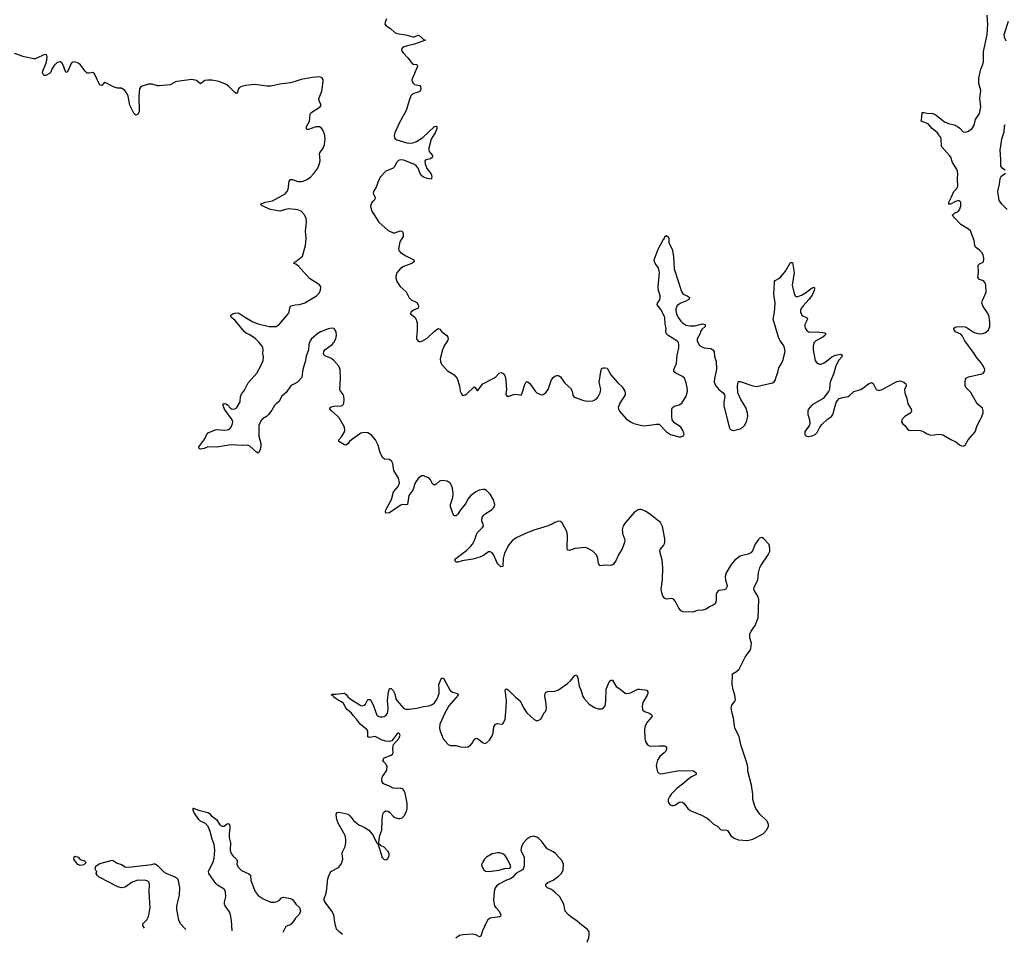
# Model space of a CAD drawing. Header units: inches. Extents: x 1603746 to 1744129, y 385869 to 533836.
# Tile 7 of 105: x 1636938 to 1647887, y 388645 to 398899. Entities that reach past the tile are written whole.
import ezdxf

# ---------------------------------------------------------------- set-up
doc = ezdxf.new("R2010")
doc.units = ezdxf.units.IN
doc.header["$MEASUREMENT"] = 0
for name, color, linetype in [('B6338', 7, 'Continuous'), ('B6339', 7, 'Continuous'), ('B6348', 7, 'Continuous'), ('B6349', 7, 'Continuous')]:
    doc.layers.add(name, color=color, linetype=linetype)

msp = doc.modelspace()

# ---------------------------------------------------------------- linework, layer by layer
at = {"layer": 'B6338', "color": 6, "elevation": 300}
for points in [[(1639301, 388772), (1639294, 388886), (1639283, 388950), (1639270, 388982), (1639224, 389050), (1639217, 389070), (1639217, 389090), (1639232, 389150), (1639227, 389210), (1639210, 389235), (1639139, 389279), (1639118, 389298), (1639043, 389410), (1639039, 389430), (1639044, 389450), (1639069, 389491), (1639090, 389540), (1639101, 389579), (1639108, 389670), (1639100, 389730), (1639078, 389790), (1639056, 389876), (1639033, 389933), (1639005, 389965), (1638950, 389990), (1638941, 390000)], [(1639133, 390000), (1639165, 389950), (1639190, 389934), (1639210, 389934), (1639250, 389965), (1639270, 389959), (1639276, 389916), (1639268, 389852), (1639267, 389810), (1639281, 389750), (1639280, 389670), (1639290, 389632), (1639310, 389603), (1639350, 389570), (1639357, 389550), (1639354, 389510), (1639370, 389475), (1639404, 389444), (1639487, 389407), (1639505, 389390), (1639507, 389330), (1639558, 389210), (1639590, 389164), (1639647, 389127), (1639730, 389090), (1639770, 389090), (1639802, 389098), (1639826, 389114), (1639850, 389138), (1639870, 389148), (1639950, 389130), (1639970, 389119), (1640000, 389080)], [(1638325, 388802), (1638308, 388830), (1638308, 388850), (1638350, 388893), (1638369, 388931), (1638389, 389029), (1638378, 389202), (1638381, 389290), (1638376, 389310), (1638363, 389323), (1638341, 389330), (1638250, 389334), (1638190, 389313), (1638110, 389259), (1638070, 389251), (1638030, 389260), (1637821, 389370), (1637801, 389390), (1637789, 389410), (1637795, 389430), (1637783, 389443), (1637779, 389459), (1637783, 389490), (1637810, 389511), (1637830, 389520), (1637970, 389556), (1637990, 389548), (1638023, 389523), (1638070, 389508), (1638110, 389485), (1638130, 389480), (1638182, 389482), (1638409, 389510), (1638430, 389518), (1638445, 389515), (1638470, 389500), (1638550, 389421), (1638670, 389369), (1638692, 389352), (1638701, 389330), (1638714, 389254), (1638712, 389170), (1638680, 389050), (1638681, 389010), (1638704, 388890), (1638726, 388850), (1638770, 388801), (1638787, 388788)], [(1640000, 388906), (1639961, 388850), (1639943, 388837), (1639911, 388829), (1639899, 388821), (1639865, 388754)]]:
    msp.add_lwpolyline(points, dxfattribs=at)
msp.add_lwpolyline([(1637610, 389498), (1637584, 389510), (1637565, 389530), (1637541, 389570), (1637543, 389590), (1637550, 389601), (1637590, 389590), (1637610, 389565), (1637658, 389550), (1637678, 389530), (1637650, 389507)], close=True, dxfattribs=at)
at = {"layer": 'B6339', "color": 6, "elevation": 300}
for points in [[(1640000, 398213), (1639950, 398198), (1639830, 398183), (1639730, 398160), (1639690, 398159), (1639550, 398177), (1639451, 398169), (1639404, 398156), (1639379, 398141), (1639370, 398130), (1639357, 398083), (1639350, 398077), (1639330, 398088), (1639260, 398160), (1639237, 398177), (1639151, 398211), (1639075, 398225), (1639030, 398228), (1638997, 398223), (1638950, 398187), (1638903, 398223), (1638850, 398233), (1638690, 398212), (1638670, 398207), (1638610, 398176), (1638490, 398163), (1638470, 398163), (1638410, 398184), (1638370, 398182), (1638299, 398161), (1638283, 398150), (1638272, 398130), (1638262, 398050), (1638267, 397873), (1638253, 397847), (1638230, 397837), (1638210, 397852), (1638162, 397950), (1638144, 398050), (1638130, 398084), (1638109, 398110), (1638070, 398137), (1638030, 398137), (1637990, 398148), (1637890, 398201), (1637870, 398191), (1637850, 398169), (1637830, 398170), (1637770, 398298), (1637750, 398311), (1637710, 398305), (1637690, 398306), (1637665, 398325), (1637610, 398402), (1637590, 398417), (1637550, 398429), (1637530, 398428), (1637519, 398421), (1637509, 398411), (1637470, 398320), (1637450, 398311), (1637430, 398376), (1637410, 398416), (1637390, 398430), (1637370, 398428), (1637350, 398418), (1637321, 398390), (1637297, 398350), (1637283, 398317), (1637270, 398300), (1637230, 398279), (1637210, 398280), (1637200, 398290), (1637193, 398313), (1637194, 398330), (1637228, 398410), (1637239, 398450), (1637243, 398490), (1637231, 398511), (1637207, 398510), (1637130, 398471), (1637110, 398464), (1637096, 398464), (1636986, 398486), (1636882, 398522)], [(1640000, 396789), (1639930, 396795), (1639893, 396790), (1639830, 396771), (1639810, 396773), (1639726, 396790), (1639633, 396830), (1639617, 396850), (1639669, 396870), (1639750, 396887), (1639890, 396963), (1639910, 396985), (1639922, 397010), (1639935, 397105), (1639950, 397121), (1639970, 397121), (1640000, 397110)], [(1640000, 396186), (1639986, 396190), (1639993, 396207), (1640000, 396209)], [(1640000, 394856), (1639970, 394841), (1639950, 394826), (1639903, 394757), (1639848, 394710), (1639825, 394655), (1639790, 394631), (1639772, 394610), (1639741, 394559), (1639703, 394510), (1639682, 394490), (1639638, 394462), (1639620, 394440), (1639599, 394390), (1639597, 394370), (1639599, 394270), (1639620, 394190), (1639621, 394150), (1639610, 394109), (1639595, 394085), (1639590, 394082), (1639570, 394091), (1639498, 394158), (1639470, 394171), (1639412, 394168), (1639285, 394175), (1639130, 394148), (1639030, 394153), (1638990, 394133), (1638968, 394128), (1638947, 394127), (1638933, 394133), (1638929, 394150), (1638998, 394242), (1639015, 394285), (1639034, 394306), (1639110, 394342), (1639130, 394345), (1639210, 394338), (1639250, 394342), (1639270, 394349), (1639290, 394370), (1639305, 394410), (1639307, 394430), (1639301, 394450), (1639216, 394570), (1639201, 394610), (1639201, 394630), (1639210, 394634), (1639232, 394630), (1639250, 394618), (1639282, 394582), (1639294, 394574), (1639310, 394571), (1639330, 394574), (1639353, 394590), (1639391, 394650), (1639395, 394710), (1639405, 394735), (1639437, 394783), (1639478, 394862), (1639576, 394970), (1639620, 395050), (1639644, 395110), (1639648, 395150), (1639643, 395190), (1639645, 395230), (1639642, 395250), (1639633, 395270), (1639601, 395310), (1639555, 395355), (1639496, 395396), (1639456, 395416), (1639439, 395430), (1639335, 395555), (1639295, 395590), (1639284, 395610), (1639287, 395613), (1639307, 395630), (1639330, 395638), (1639370, 395639), (1639448, 395588), (1639530, 395542), (1639590, 395517), (1639711, 395490), (1639770, 395487), (1639790, 395490), (1639824, 395510), (1639926, 395634), (1639936, 395650), (1639943, 395697), (1639950, 395716), (1639970, 395724), (1640000, 395728)], [(1638941, 390000), (1638931, 390010), (1638876, 390090), (1638867, 390113), (1638866, 390134), (1638870, 390135), (1638916, 390116), (1639030, 390089), (1639050, 390075), (1639072, 390050), (1639126, 390010), (1639133, 390000)]]:
    msp.add_lwpolyline(points, dxfattribs=at)
at = {"layer": 'B6348', "color": 6, "elevation": 300}
for points in [[(1640529, 388733), (1640485, 388765), (1640462, 388790), (1640441, 388870), (1640430, 388950), (1640408, 388990), (1640334, 389090), (1640325, 389110), (1640323, 389130), (1640340, 389170), (1640351, 389209), (1640365, 389350), (1640376, 389384), (1640396, 389430), (1640483, 389477), (1640503, 389497), (1640518, 389522), (1640532, 389570), (1640525, 389630), (1640527, 389650), (1640556, 389710), (1640564, 389750), (1640566, 389790), (1640558, 389830), (1640479, 389970), (1640469, 390000)], [(1640651, 390000), (1640690, 389964), (1640710, 389950), (1640770, 389925), (1640819, 389890), (1640862, 389842), (1640910, 389751), (1640922, 389742), (1640968, 389588), (1640990, 389565), (1641010, 389562), (1641030, 389577), (1641038, 389590), (1641047, 389610), (1641047, 389630), (1641030, 389657), (1640990, 389701), (1640957, 389717), (1640950, 389728), (1640935, 389735), (1640932, 389752), (1640934, 389790), (1640942, 389830), (1640964, 389890), (1640967, 390000)], [(1644613, 390000), (1644650, 389961), (1644701, 389930), (1644730, 389897), (1644750, 389892), (1644790, 389896), (1644809, 389889), (1644850, 389826), (1644890, 389799), (1644930, 389785), (1645030, 389776), (1645090, 389791), (1645207, 389850), (1645243, 389890), (1645263, 389930), (1645265, 389955), (1645251, 389990), (1645241, 390000)], [(1643244, 388645), (1643249, 388651), (1643266, 388694), (1643272, 388730), (1643270, 388756), (1643266, 388770), (1643250, 388792), (1643190, 388834), (1643138, 388878), (1643066, 388926), (1643040, 388950), (1643005, 388990), (1642988, 389070), (1642945, 389150), (1642890, 389202), (1642850, 389230), (1642807, 389250), (1642790, 389270), (1642789, 389290), (1642811, 389309), (1642870, 389337), (1642930, 389381), (1642962, 389410), (1642983, 389450), (1642985, 389510), (1642970, 389550), (1642897, 389630), (1642870, 389650), (1642805, 389685), (1642740, 389770), (1642710, 389800), (1642690, 389815), (1642650, 389824), (1642610, 389812), (1642578, 389790), (1642542, 389750), (1642518, 389710), (1642512, 389670), (1642548, 389590), (1642547, 389490), (1642542, 389470), (1642530, 389450), (1642455, 389410), (1642422, 389370), (1642394, 389350), (1642350, 389336), (1642267, 389290), (1642240, 389270), (1642224, 389250), (1642215, 389210), (1642206, 389110), (1642219, 389050), (1642231, 389030), (1642271, 388990), (1642288, 388950), (1642286, 388934), (1642273, 388927), (1642170, 388913), (1642144, 388896), (1642127, 388870), (1642086, 388774), (1642067, 388713), (1642050, 388707), (1642010, 388727), (1641970, 388735), (1641870, 388729), (1641830, 388721), (1641788, 388692), (1641788, 388692)], [(1640000, 389080), (1640009, 389069), (1640050, 389030), (1640059, 388990), (1640045, 388955), (1640003, 388910), (1640000, 388906)]]:
    msp.add_lwpolyline(points, dxfattribs=at)
msp.add_lwpolyline([(1642250, 389640), (1642190, 389629), (1642127, 389590), (1642108, 389570), (1642083, 389530), (1642075, 389510), (1642076, 389490), (1642099, 389450), (1642117, 389437), (1642150, 389430), (1642270, 389445), (1642330, 389466), (1642390, 389468), (1642398, 389482), (1642393, 389510), (1642349, 389590), (1642335, 389610), (1642309, 389629), (1642278, 389638)], close=True, dxfattribs=at)
at = {"layer": 'B6349', "color": 6, "elevation": 300}
for points in [[(1641017, 398910), (1641002, 398870), (1641000, 398850), (1641012, 398830), (1641060, 398800), (1641110, 398755), (1641130, 398745), (1641230, 398731), (1641310, 398709), (1641330, 398710), (1641370, 398726), (1641390, 398716), (1641430, 398679), (1641449, 398670), (1641330, 398625), (1641250, 398610), (1641210, 398597), (1641194, 398586), (1641185, 398570), (1641188, 398550), (1641202, 398530), (1641255, 398475), (1641290, 398425), (1641310, 398406), (1641350, 398399), (1641361, 398390), (1641359, 398370), (1641305, 398250), (1641300, 398230), (1641303, 398210), (1641312, 398192), (1641330, 398180), (1641388, 398168), (1641395, 398155), (1641398, 398130), (1641395, 398110), (1641390, 398103), (1641370, 398093), (1641322, 398078), (1641307, 398070), (1641289, 398051), (1641272, 398010), (1641236, 397890), (1641157, 397750), (1641110, 397640), (1641102, 397610), (1641104, 397584), (1641113, 397573), (1641130, 397563), (1641243, 397530), (1641270, 397526), (1641310, 397530), (1641350, 397545), (1641419, 397590), (1641550, 397711), (1641570, 397715), (1641575, 397710), (1641578, 397690), (1641562, 397650), (1641513, 397570), (1641487, 397470), (1641486, 397450), (1641492, 397432), (1641529, 397390), (1641530, 397370), (1641507, 397353), (1641459, 397341), (1641443, 397330), (1641445, 397295), (1641464, 397244), (1641508, 397190), (1641516, 397170), (1641520, 397150), (1641515, 397125), (1641470, 397132), (1641430, 397149), (1641410, 397165), (1641393, 397190), (1641370, 397250), (1641352, 397272), (1641330, 397291), (1641210, 397338), (1641170, 397340), (1641150, 397334), (1641130, 397317), (1641102, 397258), (1641090, 397248), (1641010, 397214), (1640950, 397151), (1640930, 397120), (1640902, 397038), (1640873, 396990), (1640870, 396970), (1640888, 396930), (1640891, 396910), (1640880, 396890), (1640853, 396867), (1640840, 396830), (1640841, 396810), (1640854, 396770), (1640930, 396650), (1641037, 396557), (1641090, 396530), (1641111, 396529), (1641170, 396552), (1641188, 396548), (1641197, 396537), (1641204, 396510), (1641201, 396490), (1641165, 396430), (1641149, 396350), (1641153, 396333), (1641174, 396310), (1641233, 396273), (1641319, 396230), (1641325, 396210), (1641298, 396190), (1641206, 396154), (1641169, 396130), (1641130, 396085), (1641119, 396050), (1641120, 396030), (1641130, 395990), (1641145, 395965), (1641170, 395934), (1641234, 395874), (1641268, 395808), (1641290, 395786), (1641355, 395755), (1641370, 395730), (1641373, 395710), (1641368, 395692), (1641316, 395670), (1641287, 395650), (1641283, 395630), (1641332, 395592), (1641348, 395568), (1641352, 395552), (1641356, 395530), (1641357, 395443), (1641349, 395370), (1641351, 395350), (1641370, 395324), (1641390, 395319), (1641410, 395326), (1641470, 395359), (1641546, 395434), (1641590, 395465), (1641610, 395460), (1641631, 395430), (1641687, 395390), (1641698, 395370), (1641702, 395350), (1641696, 395330), (1641660, 395280), (1641638, 395230), (1641615, 395130), (1641616, 395096), (1641630, 395070), (1641690, 395000), (1641771, 394950), (1641804, 394910), (1641830, 394830), (1641837, 394770), (1641850, 394740), (1641859, 394730), (1641870, 394723), (1641890, 394728), (1641910, 394741), (1641990, 394820), (1642004, 394810), (1642021, 394780), (1642030, 394775), (1642087, 394850), (1642210, 394914), (1642232, 394930), (1642268, 394972), (1642290, 394976), (1642310, 394971), (1642322, 394962), (1642336, 394936), (1642344, 394890), (1642350, 394790), (1642342, 394742), (1642350, 394721), (1642370, 394711), (1642430, 394733), (1642455, 394735), (1642513, 394727), (1642527, 394753), (1642554, 394846), (1642570, 394875), (1642590, 394874), (1642610, 394855), (1642670, 394770), (1642690, 394753), (1642730, 394732), (1642751, 394731), (1642770, 394739), (1642790, 394755), (1642813, 394787), (1642849, 394890), (1642870, 394921), (1642890, 394936), (1642910, 394943), (1642930, 394943), (1642950, 394930), (1642998, 394858), (1643064, 394804), (1643082, 394770), (1643090, 394725), (1643105, 394705), (1643210, 394665), (1643250, 394659), (1643310, 394662), (1643350, 394680), (1643370, 394706), (1643394, 394750), (1643400, 394790), (1643383, 394870), (1643399, 394990), (1643406, 395014), (1643416, 395024), (1643430, 395030), (1643450, 395030), (1643470, 395025), (1643512, 394952), (1643590, 394861), (1643636, 394817), (1643668, 394770), (1643672, 394750), (1643670, 394730), (1643610, 394638), (1643594, 394590), (1643597, 394570), (1643607, 394547), (1643683, 394463), (1643730, 394430), (1643768, 394410), (1643870, 394384), (1643970, 394395), (1644010, 394405), (1644050, 394403), (1644130, 394320), (1644174, 394290), (1644270, 394262), (1644290, 394261), (1644316, 394270), (1644325, 394295), (1644310, 394341), (1644288, 394370), (1644219, 394419), (1644200, 394440), (1644193, 394453), (1644189, 394489), (1644190, 394570), (1644197, 394590), (1644216, 394604), (1644270, 394617), (1644302, 394638), (1644350, 394713), (1644365, 394770), (1644361, 394810), (1644350, 394863), (1644330, 394915), (1644310, 394934), (1644234, 394970), (1644212, 394990), (1644211, 395010), (1644242, 395078), (1644249, 395170), (1644268, 395250), (1644269, 395290), (1644262, 395310), (1644246, 395330), (1644148, 395388), (1644127, 395410), (1644123, 395430), (1644127, 395470), (1644115, 395515), (1644110, 395590), (1644070, 395674), (1644026, 395730), (1644030, 395750), (1644055, 395785), (1644061, 395810), (1644059, 395830), (1644041, 395890), (1644037, 395930), (1644054, 396090), (1644041, 396141), (1644004, 396190), (1643996, 396210), (1643995, 396230), (1644038, 396350), (1644090, 396446), (1644108, 396470), (1644113, 396490), (1644130, 396500), (1644150, 396487), (1644156, 396470), (1644158, 396418), (1644195, 396350), (1644207, 396267), (1644216, 396130), (1644296, 395876), (1644316, 395850), (1644367, 395827), (1644386, 395810), (1644378, 395790), (1644370, 395784), (1644346, 395770), (1644290, 395750), (1644250, 395723), (1644234, 395686), (1644234, 395666), (1644241, 395630), (1644260, 395590), (1644290, 395549), (1644310, 395529), (1644350, 395504), (1644390, 395496), (1644444, 395496), (1644530, 395520), (1644559, 395510), (1644560, 395490), (1644525, 395455), (1644508, 395432), (1644503, 395410), (1644473, 395350), (1644470, 395330), (1644489, 395290), (1644510, 395270), (1644550, 395250), (1644625, 395245), (1644647, 395230), (1644659, 395210), (1644664, 395150), (1644684, 395104), (1644688, 395010), (1644663, 394910), (1644661, 394870), (1644679, 394830), (1644713, 394790), (1644762, 394750), (1644775, 394730), (1644780, 394710), (1644767, 394650), (1644767, 394610), (1644827, 394370), (1644834, 394354), (1644850, 394340), (1644870, 394332), (1644890, 394335), (1644950, 394351), (1644974, 394366), (1644996, 394390), (1645020, 394430), (1645036, 394490), (1645032, 394530), (1645014, 394590), (1644958, 394678), (1644924, 394750), (1644918, 394830), (1644926, 394874), (1644930, 394877), (1644950, 394878), (1645090, 394829), (1645130, 394821), (1645310, 394861), (1645327, 394873), (1645343, 394897), (1645350, 394930), (1645370, 394979), (1645381, 395030), (1645410, 395077), (1645424, 395110), (1645450, 395210), (1645444, 395250), (1645430, 395283), (1645395, 395330), (1645374, 395370), (1645315, 395570), (1645331, 395649), (1645337, 395750), (1645324, 395850), (1645330, 395982), (1645331, 395990), (1645340, 396000), (1645379, 396021), (1645401, 396039), (1645455, 396105), (1645510, 396199), (1645530, 396202), (1645550, 396090), (1645526, 395950), (1645550, 395855), (1645562, 395830), (1645570, 395824), (1645590, 395824), (1645630, 395838), (1645677, 395863), (1645750, 395920), (1645770, 395925), (1645775, 395915), (1645773, 395890), (1645750, 395836), (1645714, 395790), (1645650, 395720), (1645629, 395690), (1645622, 395670), (1645620, 395650), (1645635, 395615), (1645650, 395602), (1645689, 395589), (1645698, 395570), (1645668, 395510), (1645667, 395490), (1645673, 395470), (1645690, 395445), (1645709, 395429), (1645725, 395425), (1645808, 395428), (1645890, 395418), (1645902, 395410), (1645891, 395390), (1645868, 395370), (1645792, 395328), (1645774, 395310), (1645765, 395290), (1645760, 395270), (1645762, 395230), (1645778, 395130), (1645785, 395110), (1645799, 395090), (1645817, 395077), (1645830, 395070), (1645850, 395071), (1645890, 395087), (1645970, 395150), (1646010, 395171), (1646070, 395181), (1646083, 395170), (1646079, 395150), (1646047, 395113), (1646015, 395050), (1645991, 394969), (1645950, 394869), (1645945, 394850), (1645941, 394790), (1645933, 394767), (1645871, 394689), (1645750, 394617), (1645723, 394590), (1645710, 394570), (1645702, 394550), (1645701, 394510), (1645722, 394450), (1645725, 394410), (1645716, 394384), (1645670, 394321), (1645669, 394290), (1645678, 394278), (1645689, 394269), (1645707, 394267), (1645750, 394273), (1645785, 394290), (1645805, 394310), (1645836, 394370), (1645859, 394401), (1645921, 394459), (1645964, 394490), (1645981, 394510), (1646016, 394644), (1646030, 394666), (1646052, 394688), (1646090, 394701), (1646150, 394712), (1646170, 394725), (1646214, 394766), (1646290, 394789), (1646330, 394813), (1646375, 394850), (1646410, 394865), (1646430, 394856), (1646457, 394797), (1646470, 394785), (1646490, 394777), (1646530, 394787), (1646690, 394876), (1646730, 394886), (1646770, 394872), (1646792, 394850), (1646794, 394830), (1646778, 394790), (1646781, 394750), (1646801, 394690), (1646812, 394630), (1646852, 394570), (1646854, 394550), (1646847, 394530), (1646781, 394490), (1646748, 394450), (1646742, 394430), (1646754, 394410), (1646783, 394383), (1646810, 394349), (1646830, 394337), (1646954, 394334), (1646990, 394320), (1647030, 394295), (1647070, 394282), (1647110, 394284), (1647150, 394293), (1647190, 394288), (1647210, 394281), (1647292, 394232), (1647347, 394207), (1647390, 394172), (1647410, 394162), (1647430, 394160), (1647450, 394171), (1647485, 394230), (1647561, 394319), (1647584, 394390), (1647618, 394450), (1647635, 394490), (1647650, 394530), (1647652, 394550), (1647643, 394583), (1647583, 394630), (1647515, 394755), (1647460, 394810), (1647452, 394832), (1647451, 394870), (1647456, 394904), (1647464, 394916), (1647490, 394930), (1647638, 394962), (1647652, 394970), (1647668, 394990), (1647670, 395010), (1647653, 395050), (1647627, 395090), (1647572, 395152), (1647551, 395190), (1647449, 395329), (1647422, 395382), (1647402, 395402), (1647343, 395430), (1647328, 395450), (1647325, 395470), (1647340, 395480), (1647355, 395485), (1647410, 395488), (1647450, 395484), (1647474, 395474), (1647550, 395423), (1647610, 395407), (1647649, 395411), (1647678, 395422), (1647710, 395448), (1647720, 395470), (1647726, 395490), (1647727, 395530), (1647719, 395599), (1647699, 395639), (1647650, 395710), (1647638, 395750), (1647643, 395777), (1647686, 395870), (1647681, 395950), (1647670, 395978), (1647655, 395995), (1647610, 396013), (1647594, 396034), (1647599, 396090), (1647595, 396170), (1647610, 396187), (1647650, 396203), (1647659, 396230), (1647658, 396250), (1647650, 396286), (1647636, 396310), (1647610, 396337), (1647565, 396370), (1647558, 396390), (1647550, 396445), (1647510, 396552), (1647490, 396570), (1647402, 396622), (1647319, 396710), (1647312, 396730), (1647321, 396739), (1647334, 396750), (1647373, 396767), (1647390, 396784), (1647405, 396830), (1647405, 396870), (1647390, 396885), (1647370, 396885), (1647343, 396877), (1647290, 396848), (1647269, 396850), (1647269, 396870), (1647300, 396930), (1647324, 396990), (1647357, 397023), (1647369, 397050), (1647367, 397127), (1647371, 397190), (1647361, 397230), (1647310, 397310), (1647291, 397370), (1647278, 397390), (1647188, 397490), (1647185, 397570), (1647179, 397590), (1647160, 397620), (1647142, 397642), (1647083, 397690), (1647040, 397740), (1646961, 397770), (1646971, 397810), (1646974, 397866), (1646990, 397868), (1647030, 397859), (1647090, 397855), (1647130, 397839), (1647223, 397763), (1647266, 397746), (1647328, 397730), (1647367, 397710), (1647392, 397692), (1647430, 397653), (1647450, 397647), (1647490, 397659), (1647531, 397690), (1647550, 397727), (1647565, 397790), (1647610, 397857), (1647626, 397930), (1647616, 398024), (1647626, 398110), (1647602, 398190), (1647603, 398250), (1647625, 398350), (1647645, 398395), (1647654, 398430), (1647654, 398546), (1647696, 398730), (1647702, 398850), (1647695, 398950)], [(1647930, 398877), (1647882, 398730), (1647884, 398710), (1647905, 398665)], [(1640000, 397110), (1640030, 397100), (1640070, 397099), (1640090, 397104), (1640130, 397123), (1640170, 397150), (1640210, 397191), (1640253, 397250), (1640269, 397290), (1640279, 397330), (1640273, 397410), (1640282, 397430), (1640311, 397470), (1640327, 397510), (1640336, 397570), (1640332, 397610), (1640319, 397650), (1640302, 397682), (1640290, 397696), (1640270, 397707), (1640230, 397708), (1640150, 397678), (1640130, 397680), (1640126, 397690), (1640129, 397710), (1640159, 397770), (1640166, 397806), (1640167, 397850), (1640176, 397864), (1640279, 397930), (1640292, 397950), (1640270, 397990), (1640266, 398010), (1640268, 398030), (1640297, 398103), (1640305, 398155), (1640313, 398210), (1640312, 398230), (1640303, 398250), (1640290, 398258), (1640270, 398262), (1640190, 398258), (1640067, 398233), (1640000, 398213)], [(1647894, 397730), (1647886, 397710), (1647881, 397650), (1647857, 397570), (1647838, 397450), (1647845, 397350), (1647843, 397290), (1647846, 397270), (1647856, 397256), (1647896, 397230)], [(1647901, 397190), (1647847, 397153), (1647836, 397130), (1647829, 397070), (1647812, 396990), (1647824, 396890), (1647850, 396855), (1647918, 396790)], [(1640000, 396209), (1640010, 396211), (1640081, 396270), (1640116, 396390), (1640123, 396470), (1640117, 396550), (1640125, 396610), (1640126, 396650), (1640122, 396690), (1640105, 396730), (1640069, 396769), (1640030, 396787), (1640000, 396789)], [(1640000, 395728), (1640050, 395735), (1640110, 395751), (1640238, 395830), (1640265, 395855), (1640284, 395890), (1640285, 395930), (1640273, 395953), (1640161, 396021), (1640040, 396160), (1640010, 396183), (1640000, 396186)], [(1645241, 390000), (1645167, 390070), (1645124, 390130), (1645107, 390170), (1645092, 390230), (1645089, 390290), (1645076, 390390), (1645034, 390546), (1645033, 390590), (1645026, 390630), (1644962, 390830), (1644940, 390930), (1644891, 391030), (1644885, 391050), (1644875, 391135), (1644860, 391190), (1644849, 391250), (1644858, 391282), (1644893, 391327), (1644896, 391344), (1644892, 391390), (1644871, 391450), (1644862, 391510), (1644864, 391630), (1644910, 391655), (1644940, 391680), (1645006, 391814), (1645061, 391890), (1645069, 391910), (1645076, 391970), (1645058, 392030), (1645058, 392070), (1645070, 392101), (1645115, 392165), (1645150, 392250), (1645156, 392456), (1645146, 392490), (1645107, 392550), (1645102, 392570), (1645105, 392590), (1645147, 392670), (1645152, 392750), (1645169, 392810), (1645183, 392837), (1645259, 392950), (1645278, 392990), (1645281, 393010), (1645276, 393050), (1645267, 393070), (1645210, 393133), (1645190, 393143), (1645170, 393136), (1645150, 393117), (1645115, 393070), (1645086, 392994), (1645068, 392972), (1645040, 392960), (1644970, 392945), (1644950, 392935), (1644892, 392890), (1644850, 392842), (1644792, 392750), (1644782, 392710), (1644786, 392670), (1644805, 392610), (1644802, 392590), (1644789, 392571), (1644770, 392563), (1644710, 392553), (1644690, 392532), (1644684, 392510), (1644681, 392439), (1644670, 392406), (1644650, 392391), (1644610, 392374), (1644570, 392346), (1644530, 392335), (1644470, 392331), (1644427, 392313), (1644317, 392317), (1644290, 392328), (1644264, 392364), (1644230, 392433), (1644210, 392458), (1644190, 392464), (1644130, 392457), (1644110, 392467), (1644090, 392493), (1644077, 392530), (1644072, 392570), (1644086, 392674), (1644091, 392810), (1644083, 392890), (1644057, 392990), (1644060, 393010), (1644100, 393060), (1644112, 393090), (1644111, 393130), (1644087, 393267), (1644064, 393310), (1643957, 393397), (1643897, 393437), (1643850, 393456), (1643830, 393456), (1643814, 393450), (1643770, 393420), (1643676, 393310), (1643650, 393272), (1643639, 393230), (1643640, 393210), (1643641, 393190), (1643664, 393130), (1643667, 393110), (1643663, 393090), (1643632, 393010), (1643601, 392959), (1643572, 392890), (1643536, 392844), (1643510, 392833), (1643450, 392838), (1643389, 392830), (1643373, 392853), (1643366, 392910), (1643352, 392950), (1643310, 392993), (1643250, 393027), (1643230, 393031), (1643110, 393020), (1643050, 392998), (1643030, 393003), (1643025, 393025), (1643030, 393170), (1643022, 393210), (1642970, 393307), (1642950, 393322), (1642930, 393327), (1642888, 393312), (1642851, 393290), (1642804, 393270), (1642654, 393226), (1642590, 393200), (1642460, 393140), (1642413, 393107), (1642377, 393063), (1642330, 392970), (1642315, 392910), (1642310, 392822), (1642290, 392819), (1642254, 392850), (1642242, 392870), (1642210, 392948), (1642190, 392974), (1642170, 392983), (1642150, 392983), (1642097, 392943), (1642056, 392924), (1641976, 392904), (1641857, 392883), (1641810, 392868), (1641789, 392869), (1641778, 392890), (1641786, 392910), (1641910, 393004), (1641950, 393043), (1641972, 393070), (1641990, 393104), (1642025, 393195), (1642080, 393250), (1642094, 393270), (1642091, 393290), (1642076, 393330), (1642082, 393370), (1642095, 393390), (1642113, 393407), (1642184, 393450), (1642208, 393472), (1642217, 393490), (1642220, 393510), (1642211, 393548), (1642202, 393570), (1642170, 393625), (1642130, 393667), (1642110, 393676), (1642090, 393679), (1642049, 393671), (1642011, 393650), (1641950, 393605), (1641922, 393570), (1641900, 393520), (1641838, 393450), (1641810, 393404), (1641790, 393386), (1641770, 393385), (1641756, 393410), (1641728, 393490), (1641728, 393510), (1641753, 393587), (1641758, 393630), (1641752, 393692), (1641741, 393721), (1641726, 393746), (1641690, 393770), (1641630, 393778), (1641605, 393770), (1641570, 393737), (1641550, 393727), (1641530, 393741), (1641506, 393786), (1641486, 393806), (1641430, 393830), (1641410, 393829), (1641390, 393818), (1641370, 393798), (1641336, 393750), (1641309, 393671), (1641267, 393610), (1641249, 393511), (1641230, 393505), (1641190, 393509), (1641170, 393501), (1641050, 393417), (1641010, 393413), (1641004, 393430), (1641009, 393450), (1641074, 393566), (1641094, 393650), (1641145, 393710), (1641160, 393750), (1641150, 393803), (1641100, 393890), (1641087, 393967), (1641077, 393990), (1641051, 394011), (1640996, 394016), (1640975, 394030), (1640945, 394085), (1640923, 394170), (1640894, 394230), (1640850, 394280), (1640810, 394306), (1640770, 394311), (1640730, 394302), (1640629, 394230), (1640605, 394210), (1640590, 394187), (1640570, 394170), (1640550, 394172), (1640485, 394210), (1640488, 394230), (1640517, 394263), (1640547, 394310), (1640554, 394334), (1640550, 394369), (1640490, 394474), (1640470, 394496), (1640405, 394550), (1640388, 394572), (1640390, 394590), (1640403, 394597), (1640430, 394603), (1640512, 394608), (1640530, 394616), (1640542, 394638), (1640545, 394675), (1640541, 394710), (1640530, 394740), (1640507, 394770), (1640499, 394790), (1640504, 394910), (1640501, 395010), (1640488, 395048), (1640430, 395112), (1640396, 395136), (1640330, 395163), (1640322, 395170), (1640316, 395190), (1640319, 395210), (1640332, 395230), (1640412, 395290), (1640432, 395310), (1640455, 395350), (1640462, 395390), (1640457, 395430), (1640438, 395458), (1640430, 395465), (1640410, 395470), (1640370, 395464), (1640283, 395430), (1640253, 395410), (1640184, 395350), (1640168, 395330), (1640152, 395290), (1640151, 395230), (1640122, 395158), (1640115, 395110), (1640087, 395010), (1640077, 394930), (1640070, 394917), (1640027, 394870), (1640000, 394856)], [(1640967, 390000), (1640967, 390013), (1640977, 390070), (1640989, 390090), (1641000, 390100), (1641010, 390105), (1641030, 390104), (1641052, 390092), (1641090, 390045), (1641110, 390032), (1641150, 390019), (1641170, 390020), (1641190, 390027), (1641215, 390050), (1641241, 390099), (1641247, 390130), (1641247, 390190), (1641224, 390304), (1641215, 390330), (1641204, 390344), (1641190, 390352), (1641170, 390356), (1641127, 390353), (1641090, 390358), (1641042, 390382), (1640990, 390402), (1640978, 390410), (1640967, 390430), (1640966, 390454), (1640974, 390486), (1641017, 390550), (1641025, 390590), (1641018, 390618), (1640986, 390650), (1640975, 390670), (1640990, 390694), (1641070, 390724), (1641084, 390736), (1641090, 390750), (1641086, 390794), (1641091, 390829), (1641096, 390844), (1641154, 390910), (1641167, 390947), (1641161, 390961), (1641150, 390971), (1641130, 390957), (1641075, 390885), (1641050, 390876), (1641010, 390879), (1640970, 390891), (1640890, 390931), (1640830, 390920), (1640810, 390928), (1640810, 390990), (1640797, 391010), (1640727, 391067), (1640685, 391125), (1640645, 391165), (1640628, 391190), (1640582, 391230), (1640566, 391250), (1640539, 391299), (1640518, 391318), (1640458, 391350), (1640433, 391370), (1640423, 391383), (1640406, 391390), (1640410, 391401), (1640450, 391402), (1640550, 391415), (1640570, 391398), (1640591, 391370), (1640624, 391344), (1640730, 391276), (1640750, 391272), (1640770, 391280), (1640782, 391290), (1640810, 391342), (1640830, 391342), (1640850, 391322), (1640874, 391274), (1640908, 391168), (1640930, 391154), (1640950, 391149), (1640970, 391150), (1640990, 391156), (1641013, 391170), (1641027, 391190), (1641032, 391208), (1641037, 391250), (1641027, 391333), (1641038, 391430), (1641050, 391465), (1641070, 391464), (1641090, 391442), (1641110, 391405), (1641121, 391350), (1641130, 391334), (1641210, 391244), (1641230, 391237), (1641270, 391236), (1641353, 391247), (1641430, 391266), (1641490, 391273), (1641532, 391290), (1641550, 391305), (1641581, 391350), (1641601, 391410), (1641604, 391450), (1641600, 391510), (1641605, 391530), (1641630, 391582), (1641650, 391579), (1641724, 391444), (1641750, 391426), (1641808, 391410), (1641814, 391390), (1641710, 391273), (1641664, 391190), (1641610, 391070), (1641606, 391030), (1641610, 391004), (1641646, 390906), (1641702, 390842), (1641730, 390831), (1641790, 390832), (1641838, 390818), (1641890, 390813), (1641921, 390819), (1641950, 390835), (1641970, 390858), (1641990, 390899), (1642010, 390915), (1642030, 390910), (1642090, 390863), (1642110, 390856), (1642130, 390861), (1642161, 390890), (1642190, 390938), (1642202, 390970), (1642210, 391038), (1642229, 391070), (1642250, 391076), (1642292, 391068), (1642310, 391072), (1642317, 391083), (1642335, 391125), (1642348, 391250), (1642350, 391330), (1642338, 391450), (1642342, 391458), (1642350, 391462), (1642370, 391449), (1642450, 391369), (1642504, 391330), (1642540, 391250), (1642576, 391196), (1642660, 391120), (1642690, 391107), (1642710, 391112), (1642737, 391130), (1642768, 391192), (1642784, 391210), (1642792, 391228), (1642796, 391250), (1642793, 391290), (1642776, 391384), (1642782, 391410), (1642790, 391423), (1642810, 391433), (1642890, 391436), (1642930, 391450), (1643030, 391520), (1643062, 391550), (1643110, 391610), (1643130, 391616), (1643143, 391583), (1643159, 391490), (1643178, 391450), (1643199, 391378), (1643213, 391353), (1643270, 391293), (1643330, 391253), (1643370, 391238), (1643410, 391239), (1643431, 391249), (1643447, 391273), (1643455, 391325), (1643461, 391459), (1643489, 391530), (1643510, 391559), (1643530, 391559), (1643570, 391486), (1643610, 391463), (1643670, 391415), (1643690, 391409), (1643730, 391418), (1643810, 391458), (1643830, 391459), (1643910, 391446), (1643924, 391430), (1643923, 391410), (1643916, 391390), (1643869, 391310), (1643861, 391270), (1643864, 391230), (1643884, 391210), (1643941, 391190), (1643958, 391178), (1643968, 391170), (1643969, 391150), (1643916, 391090), (1643893, 391050), (1643886, 391010), (1643889, 390910), (1643897, 390877), (1643920, 390840), (1643946, 390826), (1644050, 390830), (1644107, 390827), (1644122, 390822), (1644132, 390810), (1644131, 390790), (1644123, 390770), (1644106, 390750), (1644056, 390710), (1644030, 390670), (1644017, 390610), (1644021, 390570), (1644030, 390541), (1644050, 390519), (1644070, 390516), (1644273, 390553), (1644430, 390551), (1644460, 390530), (1644459, 390510), (1644410, 390483), (1644363, 390450), (1644310, 390402), (1644246, 390354), (1644181, 390290), (1644166, 390270), (1644150, 390230), (1644149, 390210), (1644155, 390190), (1644170, 390172), (1644190, 390164), (1644210, 390165), (1644230, 390174), (1644270, 390203), (1644290, 390207), (1644310, 390202), (1644327, 390187), (1644367, 390130), (1644393, 390110), (1644519, 390059), (1644584, 390024), (1644606, 390006), (1644613, 390000)], [(1640469, 390000), (1640460, 390030), (1640458, 390070), (1640470, 390086), (1640490, 390090), (1640590, 390069), (1640610, 390050), (1640645, 390005), (1640651, 390000)]]:
    msp.add_lwpolyline(points, dxfattribs=at)

doc.saveas('drawing.dxf')
